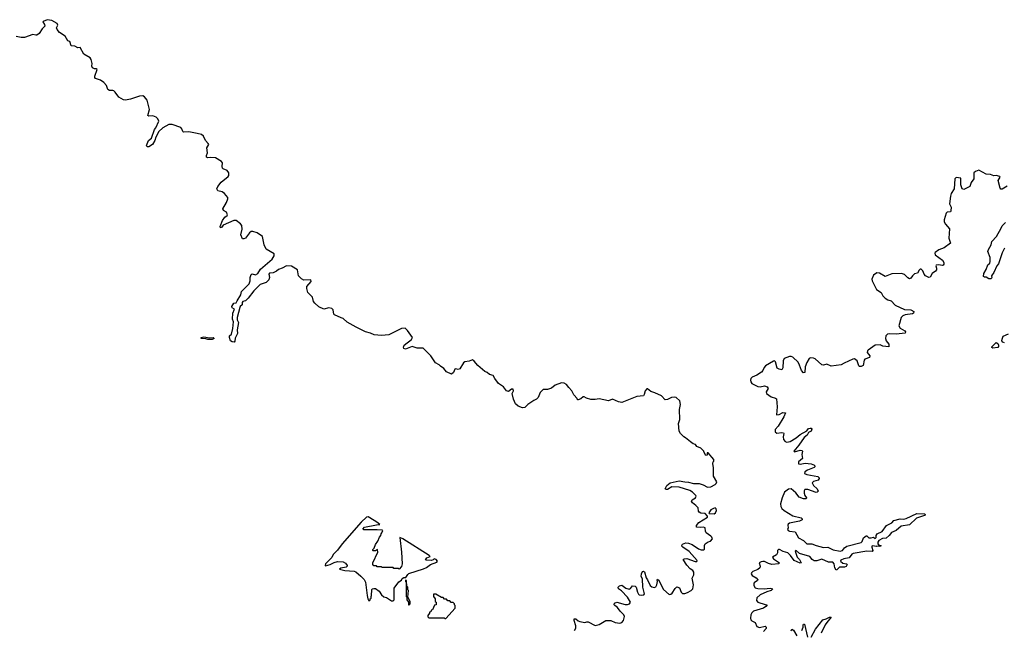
# Model space of a CAD drawing. Extents: x 2673034 to 2765626, y 830478 to 954748.
# Tile 78 of 126: x 2732958 to 2744762, y 856169 to 863481. Entities that reach past the tile are written whole.
import ezdxf

# ---------------------------------------------------------------- set-up
doc = ezdxf.new("R2010")
doc.units = 0

msp = doc.modelspace()

# ---------------------------------------------------------------- linework, layer by layer
at = {"layer": '0CON05XD'}
for points in [[(2740573, 859013), (2740525, 859030), (2740485, 859062), (2740475, 859060), (2740455, 859035), (2740446, 858993), (2740435, 858978), (2740355, 858969), (2740175, 858896), (2740135, 858904), (2740065, 858935), (2740015, 858918), (2739905, 858941), (2739855, 858933), (2739805, 858934), (2739755, 858948), (2739725, 858966), (2739714, 858966), (2739685, 858942), (2739655, 858928), (2739645, 858930), (2739643, 858945), (2739600, 858990), (2739579, 859035), (2739540, 859075), (2739513, 859113), (2739487, 859127), (2739455, 859132), (2739377, 859103), (2739335, 859069), (2739285, 859054), (2739235, 859054), (2739197, 859015), (2739174, 858955), (2739155, 858935), (2739120, 858920), (2739049, 858875), (2739013, 858837), (2738985, 858835), (2738933, 858853), (2738902, 858882), (2738877, 858935), (2738860, 859005), (2738876, 859035), (2738872, 859055), (2738855, 859056), (2738820, 859030), (2738795, 859035), (2738757, 859085), (2738700, 859125), (2738653, 859183), (2738635, 859221), (2738591, 859231), (2738561, 859255), (2738535, 859267), (2738449, 859339), (2738405, 859393), (2738385, 859408), (2738345, 859392), (2738294, 859386), (2738278, 859372), (2738235, 859302), (2738215, 859293), (2738185, 859299), (2738175, 859295), (2738158, 859255), (2738135, 859237), (2738073, 859263), (2738043, 859305), (2738001, 859331), (2737985, 859349), (2737943, 859373), (2737885, 859454), (2737795, 859548), (2737725, 859548), (2737665, 859568), (2737585, 859536), (2737563, 859545), (2737559, 859561), (2737568, 859585), (2737657, 859653), (2737666, 859675), (2737609, 859759), (2737579, 859789), (2737535, 859784), (2737385, 859708), (2737295, 859698), (2737208, 859708), (2737165, 859729), (2737105, 859744), (2736991, 859801), (2736885, 859858), (2736835, 859901), (2736812, 859912), (2736734, 859945), (2736726, 859956), (2736718, 860005), (2736701, 860021), (2736665, 860030), (2736605, 860015), (2736545, 860043), (2736495, 860087), (2736482, 860105), (2736467, 860157), (2736412, 860215), (2736402, 860262), (2736401, 860285), (2736452, 860345), (2736448, 860368), (2736365, 860364), (2736335, 860377), (2736299, 860415), (2736287, 860485), (2736215, 860530), (2736155, 860532), (2736106, 860504), (2736061, 860489), (2736035, 860468), (2735995, 860448), (2735954, 860446), (2735944, 860435), (2735954, 860395), (2735945, 860365), (2735914, 860335), (2735840, 860310), (2735765, 860233), (2735698, 860145), (2735665, 860115), (2735635, 860105), (2735626, 860095), (2735625, 860065), (2735602, 860048), (2735596, 860035), (2735566, 859915), (2735567, 859887), (2735581, 859855), (2735564, 859766), (2735570, 859725), (2735542, 859668), (2735537, 859633), (2735529, 859621), (2735505, 859624), (2735486, 859635), (2735472, 859675), (2735475, 859695), (2735498, 859715), (2735515, 859785), (2735520, 859865), (2735510, 859895), (2735512, 859965), (2735534, 860014), (2735505, 860030), (2735500, 860045), (2735525, 860086), (2735555, 860090), (2735564, 860115), (2735611, 860185), (2735617, 860225), (2735710, 860320), (2735720, 860355), (2735721, 860395), (2735735, 860428), (2735745, 860437), (2735786, 860426), (2735815, 860440), (2735844, 860495), (2735986, 860614), (2736008, 860655), (2736007, 860677), (2735913, 860733), (2735890, 860785), (2735869, 860885), (2735805, 860929), (2735755, 860946), (2735735, 860944), (2735712, 860928), (2735665, 860864), (2735645, 860856), (2735629, 860859), (2735611, 860905), (2735626, 860974), (2735620, 861015), (2735605, 861038), (2735555, 861075), (2735525, 861076), (2735399, 861021), (2735380, 860995), (2735365, 860988), (2735361, 861005), (2735390, 861075), (2735419, 861115), (2735445, 861135), (2735449, 861145), (2735436, 861175), (2735400, 861195), (2735395, 861215), (2735439, 861291), (2735455, 861335), (2735452, 861352), (2735415, 861400), (2735385, 861418), (2735335, 861430), (2735320, 861455), (2735333, 861485), (2735375, 861534), (2735458, 861605), (2735464, 861616), (2735466, 861646), (2735445, 861676), (2735398, 861695), (2735390, 861705), (2735384, 861725), (2735388, 861768), (2735378, 861785), (2735307, 861827), (2735245, 861833), (2735215, 861829), (2735197, 861835), (2735196, 861855), (2735209, 861885), (2735201, 861945), (2735224, 861985), (2735219, 861999), (2735184, 862035), (2735162, 862085), (2735136, 862105), (2735085, 862118), (2734985, 862137), (2734924, 862134), (2734913, 862143), (2734903, 862173), (2734889, 862189), (2734785, 862227), (2734745, 862227), (2734673, 862187), (2734627, 862143), (2734592, 862075), (2734579, 862035), (2734550, 861985), (2734505, 861960), (2734485, 861960), (2734479, 861975), (2734504, 862035), (2734537, 862063), (2734574, 862165), (2734592, 862188), (2734628, 862265), (2734614, 862295), (2734594, 862314), (2734555, 862330), (2734508, 862328), (2734496, 862335), (2734514, 862405), (2734485, 862516), (2734455, 862556), (2734435, 862568), (2734394, 862564), (2734285, 862528), (2734225, 862518), (2734202, 862522), (2734145, 862553), (2734104, 862614), (2734088, 862628), (2734075, 862634), (2734035, 862634), (2734014, 862644), (2733998, 862695), (2733968, 862728), (2733928, 862758), (2733869, 862779), (2733860, 862790), (2733859, 862805), (2733888, 862885), (2733875, 862892), (2733855, 862891), (2733830, 862905), (2733824, 862925), (2733827, 862955), (2733816, 863005), (2733805, 863024), (2733727, 863067), (2733685, 863148), (2733655, 863146), (2733618, 863165), (2733575, 863169), (2733560, 863220), (2733535, 863230), (2733502, 863285), (2733436, 863327), (2733408, 863365), (2733399, 863385), (2733414, 863415), (2733407, 863435), (2733345, 863470), (2733289, 863481), (2733239, 863461), (2733234, 863455), (2733256, 863425), (2733260, 863405), (2733228, 863372), (2733193, 863315), (2733165, 863297), (2733150, 863295), (2733115, 863306), (2733015, 863268), (2732975, 863268), (2732915, 863280)], [(2744797, 861487), (2744735, 861450), (2744721, 861451), (2744712, 861462), (2744688, 861555), (2744711, 861595), (2744708, 861605), (2744665, 861616), (2744635, 861612), (2744595, 861627), (2744545, 861632), (2744455, 861678), (2744417, 861665), (2744395, 861646), (2744397, 861575), (2744365, 861530), (2744349, 861482), (2744285, 861450), (2744275, 861448), (2744258, 861455), (2744239, 861505), (2744240, 861585), (2744185, 861593), (2744170, 861575), (2744161, 861455), (2744125, 861398), (2744115, 861368), (2744106, 861276), (2744124, 861235), (2744119, 861191), (2744115, 861182), (2744075, 861178), (2744065, 861166), (2744040, 861085), (2744041, 861059), (2744055, 861032), (2744106, 860975), (2744097, 860865), (2744117, 860805), (2744041, 860749), (2743975, 860725), (2743933, 860695), (2743928, 860685), (2743933, 860665), (2744021, 860601), (2744036, 860575), (2744037, 860555), (2744028, 860542), (2744015, 860536), (2743975, 860547), (2743945, 860543), (2743939, 860535), (2743950, 860505), (2743948, 860485), (2743935, 860468), (2743895, 860441), (2743872, 860398), (2743855, 860394), (2743815, 860415), (2743799, 860435), (2743785, 860473), (2743765, 860493), (2743755, 860493), (2743740, 860480), (2743723, 860447), (2743685, 860438), (2743660, 860415), (2743643, 860387), (2743625, 860379), (2743605, 860389), (2743565, 860429), (2743531, 860441), (2743415, 860437), (2743335, 860406), (2743265, 860445), (2743232, 860448), (2743195, 860423), (2743174, 860375), (2743177, 860355), (2743231, 860251), (2743285, 860213), (2743307, 860175), (2743335, 860147), (2743365, 860128), (2743406, 860116), (2743455, 860064), (2743565, 860011), (2743642, 860005), (2743676, 859985), (2743673, 859967), (2743662, 859958), (2743573, 859947), (2743544, 859935), (2743527, 859915), (2743499, 859815), (2743515, 859789), (2743568, 859755), (2743576, 859745), (2743572, 859728), (2743465, 859716), (2743385, 859720), (2743360, 859715), (2743341, 859695), (2743339, 859665), (2743346, 859636), (2743376, 859595), (2743376, 859564), (2743305, 859572), (2743273, 859587), (2743215, 859585), (2743128, 859525), (2743120, 859515), (2743119, 859495), (2743149, 859455), (2743146, 859435), (2743091, 859415), (2743083, 859405), (2743069, 859341), (2743045, 859328), (2743025, 859328), (2743016, 859335), (2742998, 859395), (2742965, 859418), (2742945, 859415), (2742840, 859370), (2742805, 859348), (2742685, 859332), (2742635, 859355), (2742595, 859346), (2742575, 859348), (2742495, 859420), (2742475, 859428), (2742438, 859432), (2742422, 859425), (2742394, 859376), (2742375, 859325), (2742372, 859258), (2742355, 859252), (2742329, 859279), (2742308, 859345), (2742290, 859380), (2742225, 859439), (2742205, 859448), (2742185, 859447), (2742124, 859425)], [(2744765, 860744), (2744735, 860689), (2744692, 860558), (2744673, 860535), (2744637, 860455), (2744608, 860415), (2744612, 860395), (2744605, 860380), (2744575, 860380), (2744545, 860398), (2744525, 860398), (2744512, 860405), (2744515, 860440), (2744545, 860490), (2744564, 860545), (2744587, 860565), (2744594, 860585), (2744592, 860635), (2744566, 860705), (2744572, 860728), (2744604, 860785), (2744614, 860825), (2744668, 860885), (2744725, 860983), (2744736, 861014), (2744777, 861053)], [(2735215, 859652), (2735190, 859660), (2735135, 859663), (2735133, 859675), (2735165, 859684), (2735235, 859671), (2735276, 859676), (2735291, 859665), (2735265, 859653), (2735215, 859652)], [(2744765, 859613), (2744745, 859619), (2744734, 859635), (2744735, 859655), (2744749, 859691), (2744810, 859720)], [(2744626, 859546), (2744614, 859554), (2744613, 859563), (2744665, 859617), (2744684, 859605), (2744693, 859585), (2744693, 859567), (2744685, 859554), (2744626, 859546)], [(2742124, 859425), (2742109, 859395), (2742107, 859313), (2742095, 859289), (2742064, 859295), (2742039, 859309), (2742018, 859385), (2742005, 859395), (2741995, 859393), (2741898, 859335), (2741882, 859318), (2741868, 859282), (2741851, 859259), (2741796, 859224), (2741738, 859202), (2741725, 859185), (2741721, 859165), (2741723, 859145), (2741736, 859126), (2741805, 859090), (2741835, 859086), (2741885, 859097), (2741920, 859085), (2741930, 859065), (2741908, 859025), (2741909, 859005), (2741965, 858964), (2742020, 858950), (2742032, 858942), (2742038, 858845), (2742031, 858751), (2742064, 858755), (2742105, 858779), (2742137, 858775), (2742118, 858725), (2742051, 858615), (2742016, 858574), (2742013, 858545), (2742035, 858530), (2742095, 858538), (2742114, 858534), (2742118, 858525), (2742110, 858485), (2742114, 858455), (2742135, 858430), (2742155, 858422), (2742195, 858430), (2742268, 858475), (2742315, 858514), (2742394, 858556), (2742415, 858584), (2742435, 858591), (2742448, 858588), (2742456, 858576), (2742445, 858554), (2742414, 858536), (2742399, 858505), (2742363, 858477), (2742298, 858385), (2742239, 858315), (2742245, 858307), (2742315, 858327), (2742335, 858324), (2742344, 858315), (2742334, 858274), (2742341, 858225), (2742296, 858185), (2742294, 858164), (2742315, 858159), (2742375, 858169), (2742445, 858164), (2742488, 858145), (2742490, 858125), (2742483, 858117), (2742403, 858087), (2742369, 858065), (2742366, 858045), (2742396, 858034), (2742525, 858009), (2742541, 857995), (2742543, 857985), (2742532, 857965), (2742475, 857950), (2742458, 857935), (2742473, 857903), (2742519, 857865), (2742530, 857835), (2742518, 857822), (2742505, 857821), (2742405, 857855), (2742371, 857855), (2742361, 857839), (2742363, 857813), (2742369, 857785), (2742390, 857755), (2742388, 857745), (2742375, 857742), (2742355, 857744), (2742304, 857764), (2742264, 857815), (2742205, 857864), (2742175, 857860), (2742126, 857825), (2742098, 857755), (2742079, 857685), (2742083, 857653), (2742096, 857626), (2742122, 857602), (2742225, 857541), (2742326, 857516), (2742340, 857505), (2742338, 857492), (2742305, 857476), (2742185, 857450), (2742171, 857439), (2742166, 857426), (2742171, 857395), (2742163, 857375), (2742169, 857365), (2742185, 857356), (2742255, 857349), (2742295, 857277), (2742355, 857243), (2742395, 857205), (2742455, 857203), (2742505, 857183), (2742595, 857162), (2742645, 857166), (2742712, 857132), (2742795, 857115), (2742820, 857125), (2742845, 857156), (2742875, 857176), (2743045, 857220), (2743057, 857233), (2743073, 857277), (2743105, 857302), (2743115, 857301), (2743136, 857277), (2743165, 857275), (2743195, 857283), (2743215, 857270), (2743225, 857280), (2743226, 857305), (2743236, 857324), (2743296, 857354), (2743348, 857422), (2743414, 857455), (2743436, 857484), (2743514, 857504), (2743555, 857501), (2743585, 857509), (2743715, 857568), (2743810, 857565), (2743812, 857555), (2743806, 857544), (2743708, 857512), (2743625, 857432), (2743525, 857417), (2743464, 857365), (2743411, 857339), (2743382, 857305), (2743345, 857274), (2743301, 857269), (2743256, 857244), (2743244, 857226), (2743246, 857206), (2743253, 857193), (2743280, 857185), (2743280, 857175), (2743265, 857171), (2743235, 857178), (2743225, 857172), (2743185, 857181), (2743175, 857176), (2743173, 857163), (2743187, 857125), (2743178, 857112), (2743115, 857115), (2742950, 857090), (2742935, 857081), (2742903, 857037), (2742836, 857025), (2742801, 857009), (2742797, 856995), (2742826, 856974), (2742868, 856965), (2742876, 856956), (2742866, 856934), (2742845, 856923), (2742785, 856924), (2742755, 856892), (2742745, 856891), (2742729, 856915), (2742722, 856965), (2742705, 856983), (2742655, 856983), (2742575, 857021), (2742515, 857001), (2742482, 857002), (2742460, 857015), (2742432, 857052), (2742308, 857088), (2742265, 857124), (2742255, 857118), (2742257, 857105), (2742277, 857045), (2742306, 857015), (2742327, 856975), (2742315, 856971), (2742243, 857003), (2742199, 857065), (2742165, 857098), (2742111, 857111), (2742065, 857137), (2742054, 857136), (2742044, 857126), (2742041, 857095), (2742029, 857071), (2741981, 857045), (2741993, 857023), (2742054, 856985), (2742061, 856975), (2742060, 856965), (2741975, 856958), (2741935, 856968), (2741885, 856991), (2741865, 856994), (2741845, 856989), (2741824, 856975), (2741836, 856935), (2741830, 856915), (2741805, 856899), (2741746, 856875), (2741731, 856859), (2741727, 856845), (2741739, 856825), (2741788, 856798), (2741806, 856775), (2741803, 856765), (2741765, 856737), (2741759, 856725), (2741759, 856705), (2741775, 856679), (2741805, 856670), (2741883, 856667), (2741955, 856672), (2741988, 856665), (2741968, 856645), (2741915, 856631), (2741835, 856593), (2741795, 856558), (2741791, 856525), (2741805, 856506), (2741893, 856477), (2741918, 856475), (2741903, 856455), (2741876, 856434), (2741755, 856398), (2741735, 856380), (2741722, 856355), (2741720, 856315), (2741725, 856293), (2741735, 856282), (2741774, 856264), (2741794, 856214), (2741825, 856203), (2741895, 856218), (2741906, 856206), (2741905, 856192), (2741875, 856155)], [(2739610, 856165), (2739626, 856195), (2739626, 856224), (2739604, 856285), (2739605, 856308), (2739625, 856306), (2739652, 856282), (2739675, 856274), (2739735, 856263), (2739758, 856272), (2739775, 856270), (2739855, 856227), (2739905, 856239), (2739985, 856287), (2740046, 856286), (2740095, 856262), (2740154, 856256), (2740178, 856262), (2740198, 856285), (2740209, 856335), (2740200, 856355), (2740158, 856398), (2740125, 856443), (2740091, 856465), (2740086, 856475), (2740090, 856495), (2740116, 856506), (2740215, 856476), (2740244, 856476), (2740268, 856485), (2740279, 856505), (2740244, 856565), (2740171, 856641), (2740138, 856665), (2740132, 856685), (2740147, 856703), (2740175, 856710), (2740225, 856672), (2740265, 856662), (2740282, 856668), (2740305, 856700), (2740335, 856699), (2740350, 856685), (2740364, 856625), (2740375, 856603), (2740385, 856594), (2740411, 856589), (2740440, 856595), (2740450, 856605), (2740427, 856685), (2740426, 856785), (2740410, 856815), (2740413, 856845), (2740425, 856872), (2740435, 856878), (2740448, 856868), (2740467, 856797), (2740485, 856773), (2740517, 856705), (2740535, 856688), (2740565, 856681), (2740585, 856691), (2740598, 856715), (2740603, 856755), (2740600, 856775), (2740605, 856780), (2740615, 856772), (2740675, 856659), (2740745, 856599), (2740765, 856601), (2740782, 856615), (2740815, 856671), (2740835, 856691), (2740866, 856676), (2740888, 856625), (2740905, 856611), (2740931, 856611), (2740965, 856620), (2741009, 856645), (2741026, 856665), (2741034, 856714), (2741019, 856795), (2741040, 856835), (2741038, 856865), (2741026, 856885), (2740994, 856904), (2740955, 856948), (2740910, 857015), (2740924, 857026), (2740955, 857027), (2741055, 856991), (2741075, 856994), (2741080, 857005), (2740985, 857113), (2740909, 857165), (2740897, 857175), (2740894, 857186), (2740905, 857200), (2740944, 857216), (2740975, 857214), (2741019, 857195), (2741094, 857145), (2741129, 857131), (2741155, 857132), (2741168, 857142), (2741166, 857185), (2741174, 857206), (2741212, 857228), (2741239, 857235), (2741263, 857265), (2741256, 857285), (2741245, 857296), (2741187, 857337), (2741179, 857355), (2741176, 857396), (2741155, 857404), (2741115, 857399), (2741070, 857405), (2741072, 857425), (2741099, 857461), (2741202, 857525), (2741202, 857535), (2741176, 857566), (2741125, 857571), (2741103, 857583), (2741096, 857595), (2741090, 857635), (2741065, 857664), (2741024, 857694), (2741010, 857715), (2741020, 857730), (2741058, 857755), (2741066, 857774), (2741062, 857785), (2741024, 857825), (2740991, 857845), (2740865, 857883), (2740775, 857886), (2740725, 857854), (2740707, 857857), (2740698, 857865), (2740715, 857904), (2740755, 857936), (2740865, 857958), (2740932, 857948), (2740975, 857943), (2741035, 857926), (2741105, 857925), (2741152, 857912), (2741205, 857883), (2741245, 857886), (2741296, 857915), (2741308, 857925), (2741314, 857945), (2741274, 858015), (2741276, 858116), (2741268, 858165), (2741270, 858185), (2741280, 858195), (2741278, 858215), (2741210, 858295), (2741200, 858295), (2741200, 858265), (2741185, 858262), (2741160, 858305), (2741160, 858315), (2741125, 858350), (2741075, 858370), (2741060, 858395), (2741033, 858403), (2741000, 858425), (2740940, 858475), (2740920, 858485), (2740878, 858525), (2740864, 858554), (2740856, 858645), (2740872, 858695), (2740869, 858815), (2740881, 858875), (2740872, 858915), (2740826, 858955), (2740805, 858962), (2740774, 858956), (2740725, 858932), (2740695, 858930), (2740654, 858975), (2740573, 859013)], [(2741285, 857564), (2741301, 857575), (2741310, 857605), (2741309, 857625), (2741295, 857634), (2741275, 857629), (2741245, 857611), (2741218, 857575), (2741225, 857568), (2741285, 857564)], [(2737435, 856520), (2737448, 856535), (2737449, 856675), (2737505, 856749), (2737535, 856770), (2737545, 856790), (2737565, 856800), (2737588, 856802), (2737611, 856839), (2737625, 856850), (2737800, 856905), (2737835, 856920), (2737882, 856958), (2737957, 856983), (2737968, 856995), (2737949, 857015), (2737925, 857023), (2737915, 857012), (2737895, 857006), (2737837, 857007), (2737823, 857013), (2737838, 857035), (2737878, 857052), (2737869, 857065), (2737550, 857265), (2737515, 857280), (2737537, 857105), (2737542, 856965), (2737537, 856933), (2737508, 856902), (2737495, 856910), (2737445, 856910), (2737435, 856920), (2737305, 856920), (2737295, 856930), (2737245, 856930), (2737235, 856940), (2737202, 856942), (2737190, 856955), (2737192, 856975), (2737250, 857105), (2737248, 857138), (2737230, 857125), (2737225, 857120), (2737195, 857120), (2737190, 857125), (2737193, 857137), (2737207, 857153), (2737223, 857197), (2737250, 857235), (2737270, 857285), (2737287, 857303), (2737290, 857325), (2737300, 857335), (2737310, 857365), (2737305, 857370), (2737245, 857372), (2737085, 857372), (2737072, 857382), (2737090, 857405), (2737235, 857433), (2737276, 857434), (2737238, 857465), (2737155, 857516), (2737135, 857526), (2737115, 857525), (2737053, 857465), (2736824, 857205), (2736770, 857130), (2736716, 857075), (2736701, 857039), (2736624, 856965), (2736620, 856945), (2736625, 856940), (2736680, 856955), (2736728, 856982), (2736768, 856992), (2736838, 856988), (2736863, 856973), (2736883, 856945), (2736883, 856935), (2736874, 856926), (2736808, 856912), (2736792, 856902), (2736855, 856887), (2736967, 856877), (2736988, 856868), (2737048, 856818), (2737088, 856778), (2737104, 856745), (2737124, 856584), (2737132, 856545), (2737145, 856520), (2737158, 856532), (2737160, 856545), (2737170, 856555), (2737170, 856575), (2737177, 856585), (2737178, 856655), (2737184, 856666), (2737205, 856670), (2737225, 856669), (2737269, 856639), (2737294, 856594), (2737325, 856570), (2737355, 856562), (2737415, 856522), (2737435, 856520)], [(2737625, 856470), (2737640, 856485), (2737640, 856515), (2737610, 856565), (2737618, 856645), (2737610, 856655), (2737610, 856685), (2737600, 856695), (2737597, 856767), (2737585, 856770), (2737584, 856754), (2737590, 856745), (2737592, 856575), (2737600, 856565), (2737600, 856535), (2737620, 856505), (2737620, 856475), (2737625, 856470)], [(2738055, 856310), (2738065, 856312), (2738177, 856435), (2738180, 856465), (2738170, 856475), (2738170, 856485), (2738155, 856500), (2738132, 856502), (2738115, 856520), (2738092, 856522), (2738075, 856540), (2738052, 856542), (2738035, 856560), (2738015, 856560), (2737945, 856600), (2737920, 856600), (2737920, 856575), (2737940, 856545), (2737940, 856515), (2737950, 856505), (2737950, 856475), (2737932, 856468), (2737908, 856412), (2737892, 856408), (2737888, 856392), (2737872, 856388), (2737870, 856375), (2737850, 856345), (2737852, 856332), (2737865, 856320), (2738045, 856320), (2738055, 856310)], [(2742335, 856168), (2742350, 856205), (2742351, 856235), (2742355, 856242), (2742365, 856242), (2742401, 856085)], [(2742445, 856088), (2742498, 856182), (2742585, 856296), (2742625, 856306), (2742665, 856326), (2742686, 856326), (2742635, 856262), (2742614, 856236), (2742568, 856135)], [(2742206, 856164), (2742215, 856182), (2742235, 856170), (2742275, 856104)]]:
    msp.add_lwpolyline(points, dxfattribs=at)

doc.saveas('drawing.dxf')
